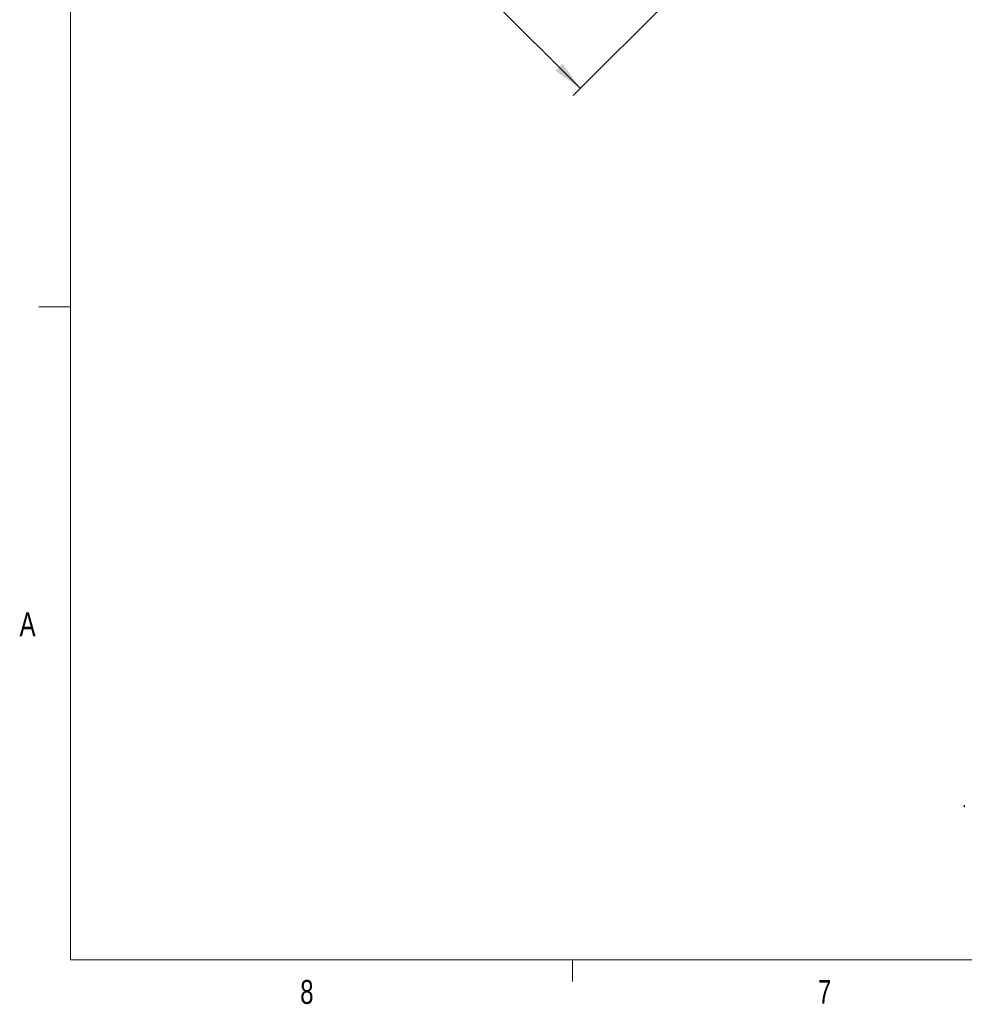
# Model space of a CAD drawing. Header units: millimetres. Extents: x 11 to 421, y 5 to 275.
# Tile 1 of 8: x 11 to 105, y 6 to 104. Entities that reach past the tile are written whole.
import ezdxf

# ---------------------------------------------------------------- set-up
doc = ezdxf.new("R2010")
doc.units = ezdxf.units.MM
doc.styles.add('SLDTEXTSTYLE0', font='TXT', dxfattribs={"width": 0.75})
doc.dimstyles.new('SLDDIMSTYLE1', dxfattribs={"dimtxt": 2.38125, "dimasz": 3, "dimexe": 0, "dimexo": 0.0625, "dimgap": 0.595313, "dimtad": 0, "dimrnd": 1e-09, "dimzin": 12, "dimdsep": 46, "dimtxsty": 'SLDTEXTSTYLE0', "dimsah": 1, "dimcen": 0.09, "dimadec": 0, "dimazin": 0, "dimtfac": 1, "dimtofl": 0, "dimtmove": 0, "dimatfit": 3, "dimfxl": 1, "dimtolj": 1, "dimtzin": 12, "dimarcsym": 0})

# ---------------------------------------------------------------- blocks, each defined once
blk = doc.blocks.new('*D6')
at = {"color": 7, "linetype": 'Continuous', "lineweight": 0}
for p, q in [((53.645, 182.779), (16.482, 145.615)), ((17.189, 146.322), (36.102, 127.41)), ((103.143, 133.281), (65.98, 96.118)), ((38.048, 125.063), (35.775, 122.791)), ((38.048, 125.063), (38.389, 124.722)), ((35.775, 122.791), (36.117, 122.45)), ((46.252, 116.858), (43.98, 114.586)), ((46.252, 116.858), (45.911, 117.199)), ((43.98, 114.586), (43.639, 114.927)), ((66.687, 96.825), (48.6, 114.912))]:
    blk.add_line(p, q, dxfattribs=at)
for points in [[(17.189, 146.322), (18.957, 143.847), (19.664, 144.555)], [(66.687, 96.825), (64.919, 99.3), (64.212, 98.593)]]:
    blk.add_solid(points, dxfattribs=at)
at = {"color": 7, "linetype": 'Continuous', "lineweight": 0, "char_height": 2.3813, "attachment_point": 1, "rotation": 315, "style": 'SLDTEXTSTYLE0'}
for s, insert in [('2.7559', (38.428, 124.079)), ('70', (43.277, 124.576))]:
    blk.add_mtext(s, dxfattribs=dict(at, insert=insert))

msp = doc.modelspace()

# ---------------------------------------------------------------- linework, layer by layer
at = {"color": 7, "linetype": 'Continuous', "lineweight": 0}
for p, q in [((15.9068, 270.3087), (15.9068, 9.9587)), ((15.9068, 75.0462), (12.7318, 75.0462)), ((415.9568, 9.9587), (15.9068, 9.9587)), ((65.9067, 9.9587), (65.9067, 7.8048))]:
    msp.add_line(p, q, dxfattribs=at)
at = {"color": 7, "linetype": 'Continuous', "lineweight": 30}
msp.add_open_spline([(104.9389, 25.3824), (104.9389, 25.1783)], degree=1, dxfattribs=at)

# ---------------------------------------------------------------- texts
at = {"color": 7, "linetype": 'Continuous', "lineweight": 0, "char_height": 2.3813, "attachment_point": 1, "style": 'SLDTEXTSTYLE0'}
for s, insert in [('A', (10.8207, 44.5986)), ('8', (38.7801, 7.9493)), ('7', (90.3586, 7.9568))]:
    msp.add_mtext(s, dxfattribs=dict(at, insert=insert))

# ---------------------------------------------------------------- dimensions: what is measured, and where the dimension line sits
at = {"color": 7, "linetype": 'Continuous', "lineweight": 0}
dim = msp.add_linear_dim(base=(66.6868, 96.8249), p1=(54.3526, 183.4856), p2=(103.8501, 133.9881), angle=315, dimstyle='SLDDIMSTYLE1', dxfattribs=at)
dim.commit()
dim.dimension.update_dxf_attribs({"geometry": '*D6', "text_midpoint": (42.3506, 121.1611), "dimtype": 160})

doc.saveas('drawing.dxf')
